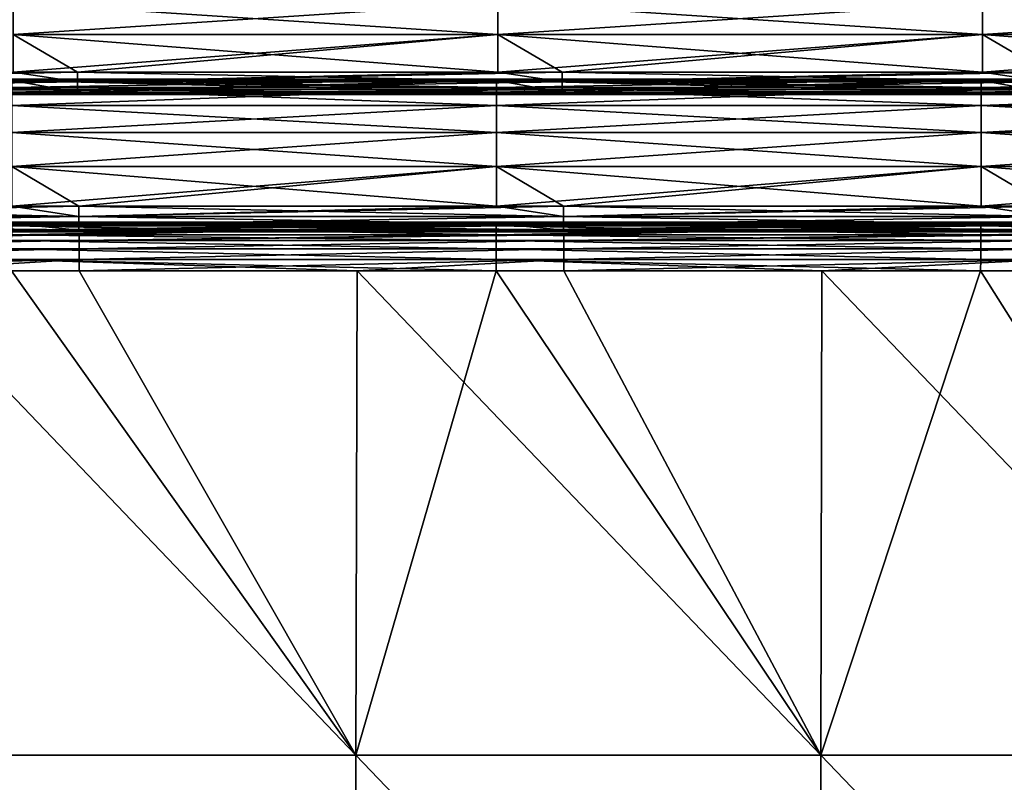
# Model space of a CAD drawing. Header units: millimetres. Extents: x -168 to 168, y -6 to 84.
# Tile 130 of 256: x -50 to -25, y 27 to 46. Entities that reach past the tile are written whole.
import ezdxf

# ---------------------------------------------------------------- set-up
doc = ezdxf.new("R2010")
doc.units = ezdxf.units.MM
doc.header["$LTSCALE"] = 65.185185
for name, color, linetype in [('107', 7, 'CONTINUOUS'), ('109', 7, 'CONTINUOUS'), ('110', 7, 'CONTINUOUS'), ('111', 7, 'CONTINUOUS'), ('112', 7, 'CONTINUOUS'), ('113', 7, 'CONTINUOUS'), ('114', 7, 'CONTINUOUS'), ('115', 7, 'CONTINUOUS'), ('116', 7, 'CONTINUOUS'), ('132', 7, 'CONTINUOUS'), ('133', 7, 'CONTINUOUS'), ('134', 7, 'CONTINUOUS'), ('135', 7, 'CONTINUOUS'), ('136', 7, 'CONTINUOUS')]:
    doc.layers.add(name, color=color, linetype=linetype)

msp = doc.modelspace()

# ---------------------------------------------------------------- linework, layer by layer
at = {"layer": '107', "linetype": 'CONTINUOUS'}
for points in [[(-50.382, 40.128, -49.476), (-50.38, 40.344, -49.271), (-38.002, 40.128, -49.476), (-50.382, 40.128, -49.476)], [(-50.38, 40.344, -49.271), (-50.378, 40.491, -49.011), (-38, 40.344, -49.271), (-50.38, 40.344, -49.271)], [(-38.002, 40.128, -49.476), (-50.38, 40.344, -49.271), (-38, 40.344, -49.271), (-38.002, 40.128, -49.476)], [(-50.378, 40.491, -49.011), (-37.998, 40.491, -49.011), (-38, 40.344, -49.271), (-50.378, 40.491, -49.011)], [(-38.002, 40.128, -49.476), (-38, 40.344, -49.271), (-25.622, 40.128, -49.476), (-38.002, 40.128, -49.476)], [(-38, 40.344, -49.271), (-37.998, 40.491, -49.011), (-25.62, 40.344, -49.271), (-38, 40.344, -49.271)], [(-25.622, 40.128, -49.476), (-38, 40.344, -49.271), (-25.62, 40.344, -49.271), (-25.622, 40.128, -49.476)], [(-37.998, 40.491, -49.011), (-25.618, 40.491, -49.011), (-25.62, 40.344, -49.271), (-37.998, 40.491, -49.011)], [(-25.622, 40.128, -49.476), (-25.62, 40.344, -49.271), (-13.242, 40.128, -49.476), (-25.622, 40.128, -49.476)], [(-25.62, 40.344, -49.271), (-25.618, 40.491, -49.011), (-13.24, 40.344, -49.271), (-25.62, 40.344, -49.271)], [(-13.242, 40.128, -49.476), (-25.62, 40.344, -49.271), (-13.24, 40.344, -49.271), (-13.242, 40.128, -49.476)], [(-25.618, 40.491, -49.011), (-13.238, 40.491, -49.011), (-13.24, 40.344, -49.271), (-25.618, 40.491, -49.011)], [(-50.384, 39.86, -49.608), (-50.382, 40.128, -49.476), (-38.004, 39.86, -49.608), (-50.384, 39.86, -49.608)], [(-38.004, 39.86, -49.608), (-50.382, 40.128, -49.476), (-38.002, 40.128, -49.476), (-38.004, 39.86, -49.608)], [(-38.004, 39.86, -49.608), (-38.002, 40.128, -49.476), (-25.624, 39.86, -49.608), (-38.004, 39.86, -49.608)], [(-25.624, 39.86, -49.608), (-38.002, 40.128, -49.476), (-25.622, 40.128, -49.476), (-25.624, 39.86, -49.608)], [(-25.624, 39.86, -49.608), (-25.622, 40.128, -49.476), (-13.244, 39.86, -49.608), (-25.624, 39.86, -49.608)], [(-13.244, 39.86, -49.608), (-25.622, 40.128, -49.476), (-13.242, 40.128, -49.476), (-13.244, 39.86, -49.608)], [(-50.386, 39.565, -49.655), (-50.384, 39.86, -49.608), (-41.552, 39.565, -49.655), (-50.386, 39.565, -49.655)], [(-38.006, 39.565, -49.655), (-50.384, 39.86, -49.608), (-38.004, 39.86, -49.608), (-38.006, 39.565, -49.655)], [(-41.552, 39.565, -49.655), (-50.384, 39.86, -49.608), (-38.006, 39.565, -49.655), (-41.552, 39.565, -49.655)], [(-38.006, 39.565, -49.655), (-38.004, 39.86, -49.608), (-29.68, 39.565, -49.655), (-38.006, 39.565, -49.655)], [(-29.68, 39.565, -49.655), (-38.004, 39.86, -49.608), (-25.626, 39.565, -49.655), (-29.68, 39.565, -49.655)], [(-25.626, 39.565, -49.655), (-38.004, 39.86, -49.608), (-25.624, 39.86, -49.608), (-25.626, 39.565, -49.655)], [(-25.626, 39.565, -49.655), (-25.624, 39.86, -49.608), (-17.808, 39.565, -49.655), (-25.626, 39.565, -49.655)], [(-17.808, 39.565, -49.655), (-25.624, 39.86, -49.608), (-13.246, 39.565, -49.655), (-17.808, 39.565, -49.655)], [(-13.246, 39.565, -49.655), (-25.624, 39.86, -49.608), (-13.244, 39.86, -49.608), (-13.246, 39.565, -49.655)]]:
    msp.add_3dface(points, dxfattribs=at)
at = {"layer": '109', "linetype": 'CONTINUOUS'}
for points in [[(-53.47, 27.198, -49.763), (-50.386, 39.565, -49.655), (-41.588, 27.198, -49.763), (-53.47, 27.198, -49.763)], [(-50.386, 39.565, -49.655), (-41.552, 39.565, -49.655), (-41.588, 27.198, -49.763), (-50.386, 39.565, -49.655)], [(-41.588, 27.198, -49.763), (-38.006, 39.565, -49.655), (-29.705, 27.198, -49.763), (-41.588, 27.198, -49.763)], [(-41.552, 39.565, -49.655), (-38.006, 39.565, -49.655), (-41.588, 27.198, -49.763), (-41.552, 39.565, -49.655)], [(-38.006, 39.565, -49.655), (-29.68, 39.565, -49.655), (-29.705, 27.198, -49.763), (-38.006, 39.565, -49.655)], [(-29.705, 27.198, -49.763), (-25.626, 39.565, -49.655), (-17.823, 27.198, -49.763), (-29.705, 27.198, -49.763)], [(-29.68, 39.565, -49.655), (-25.626, 39.565, -49.655), (-29.705, 27.198, -49.763), (-29.68, 39.565, -49.655)], [(-25.626, 39.565, -49.655), (-17.808, 39.565, -49.655), (-17.823, 27.198, -49.763), (-25.626, 39.565, -49.655)], [(-53.47, 27.198, -49.763), (-41.624, 14.818, -49.871), (-53.516, 14.818, -49.871), (-53.47, 27.198, -49.763)], [(-53.47, 27.198, -49.763), (-41.588, 27.198, -49.763), (-41.624, 14.818, -49.871), (-53.47, 27.198, -49.763)], [(-41.588, 27.198, -49.763), (-29.731, 14.818, -49.871), (-41.624, 14.818, -49.871), (-41.588, 27.198, -49.763)], [(-41.588, 27.198, -49.763), (-29.705, 27.198, -49.763), (-29.731, 14.818, -49.871), (-41.588, 27.198, -49.763)], [(-29.705, 27.198, -49.763), (-17.839, 14.818, -49.871), (-29.731, 14.818, -49.871), (-29.705, 27.198, -49.763)], [(-29.705, 27.198, -49.763), (-17.823, 27.198, -49.763), (-17.839, 14.818, -49.871), (-29.705, 27.198, -49.763)]]:
    msp.add_3dface(points, dxfattribs=at)
at = {"layer": '110', "linetype": 'CONTINUOUS'}
for points in [[(-53.47, 27.198, 49.763), (-41.588, 27.198, 49.763), (-53.423, 39.565, 49.655), (-53.47, 27.198, 49.763)], [(-53.423, 39.565, 49.655), (-41.588, 27.198, 49.763), (-48.655, 39.565, 49.655), (-53.423, 39.565, 49.655)], [(-48.655, 39.565, 49.655), (-41.588, 27.198, 49.763), (-41.552, 39.565, 49.655), (-48.655, 39.565, 49.655)], [(-41.588, 27.198, 49.763), (-29.705, 27.198, 49.763), (-41.552, 39.565, 49.655), (-41.588, 27.198, 49.763)], [(-41.552, 39.565, 49.655), (-29.705, 27.198, 49.763), (-36.275, 39.565, 49.655), (-41.552, 39.565, 49.655)], [(-36.275, 39.565, 49.655), (-29.705, 27.198, 49.763), (-29.68, 39.565, 49.655), (-36.275, 39.565, 49.655)], [(-29.705, 27.198, 49.763), (-17.823, 27.198, 49.763), (-29.68, 39.565, 49.655), (-29.705, 27.198, 49.763)], [(-29.68, 39.565, 49.655), (-17.823, 27.198, 49.763), (-23.894, 39.565, 49.655), (-29.68, 39.565, 49.655)], [(-53.47, 27.198, 49.763), (-53.516, 14.818, 49.871), (-41.624, 14.818, 49.871), (-53.47, 27.198, 49.763)], [(-41.588, 27.198, 49.763), (-53.47, 27.198, 49.763), (-41.624, 14.818, 49.871), (-41.588, 27.198, 49.763)], [(-41.588, 27.198, 49.763), (-41.624, 14.818, 49.871), (-29.731, 14.818, 49.871), (-41.588, 27.198, 49.763)], [(-29.705, 27.198, 49.763), (-41.588, 27.198, 49.763), (-29.731, 14.818, 49.871), (-29.705, 27.198, 49.763)], [(-29.705, 27.198, 49.763), (-29.731, 14.818, 49.871), (-17.839, 14.818, 49.871), (-29.705, 27.198, 49.763)], [(-17.823, 27.198, 49.763), (-29.705, 27.198, 49.763), (-17.839, 14.818, 49.871), (-17.823, 27.198, 49.763)]]:
    msp.add_3dface(points, dxfattribs=at)
at = {"layer": '111', "linetype": 'CONTINUOUS'}
for points in [[(-48.655, 40.491, 49.011), (-50.378, 40.491, 49.011), (-61.035, 40.344, 49.271), (-48.655, 40.491, 49.011)], [(-48.655, 40.344, 49.271), (-48.655, 40.491, 49.011), (-61.035, 40.344, 49.271), (-48.655, 40.344, 49.271)], [(-61.035, 40.128, 49.476), (-48.655, 40.344, 49.271), (-61.035, 40.344, 49.271), (-61.035, 40.128, 49.476)], [(-48.655, 40.128, 49.476), (-48.655, 40.344, 49.271), (-61.035, 40.128, 49.476), (-48.655, 40.128, 49.476)], [(-36.275, 40.491, 49.011), (-37.998, 40.491, 49.011), (-48.655, 40.344, 49.271), (-36.275, 40.491, 49.011)], [(-48.655, 40.344, 49.271), (-37.998, 40.491, 49.011), (-48.655, 40.491, 49.011), (-48.655, 40.344, 49.271)], [(-36.275, 40.344, 49.271), (-36.275, 40.491, 49.011), (-48.655, 40.344, 49.271), (-36.275, 40.344, 49.271)], [(-36.275, 40.128, 49.476), (-36.275, 40.344, 49.271), (-48.655, 40.128, 49.476), (-36.275, 40.128, 49.476)], [(-48.655, 40.128, 49.476), (-36.275, 40.344, 49.271), (-48.655, 40.344, 49.271), (-48.655, 40.128, 49.476)], [(-36.275, 40.344, 49.271), (-25.618, 40.491, 49.011), (-36.275, 40.491, 49.011), (-36.275, 40.344, 49.271)], [(-23.894, 40.491, 49.011), (-25.618, 40.491, 49.011), (-36.275, 40.344, 49.271), (-23.894, 40.491, 49.011)], [(-23.894, 40.344, 49.271), (-23.894, 40.491, 49.011), (-36.275, 40.344, 49.271), (-23.894, 40.344, 49.271)], [(-36.275, 40.128, 49.476), (-23.894, 40.344, 49.271), (-36.275, 40.344, 49.271), (-36.275, 40.128, 49.476)], [(-23.894, 40.128, 49.476), (-23.894, 40.344, 49.271), (-36.275, 40.128, 49.476), (-23.894, 40.128, 49.476)], [(-61.035, 39.86, 49.608), (-48.655, 40.128, 49.476), (-61.035, 40.128, 49.476), (-61.035, 39.86, 49.608)], [(-48.655, 39.86, 49.608), (-48.655, 40.128, 49.476), (-61.035, 39.86, 49.608), (-48.655, 39.86, 49.608)], [(-36.275, 39.86, 49.608), (-36.275, 40.128, 49.476), (-48.655, 39.86, 49.608), (-36.275, 39.86, 49.608)], [(-48.655, 39.86, 49.608), (-36.275, 40.128, 49.476), (-48.655, 40.128, 49.476), (-48.655, 39.86, 49.608)], [(-36.275, 39.86, 49.608), (-23.894, 40.128, 49.476), (-36.275, 40.128, 49.476), (-36.275, 39.86, 49.608)], [(-23.894, 39.86, 49.608), (-23.894, 40.128, 49.476), (-36.275, 39.86, 49.608), (-23.894, 39.86, 49.608)], [(-61.035, 39.565, 49.655), (-48.655, 39.86, 49.608), (-61.035, 39.86, 49.608), (-61.035, 39.565, 49.655)], [(-61.035, 39.565, 49.655), (-53.423, 39.565, 49.655), (-48.655, 39.86, 49.608), (-61.035, 39.565, 49.655)], [(-53.423, 39.565, 49.655), (-48.655, 39.565, 49.655), (-48.655, 39.86, 49.608), (-53.423, 39.565, 49.655)], [(-48.655, 39.565, 49.655), (-41.552, 39.565, 49.655), (-36.275, 39.86, 49.608), (-48.655, 39.565, 49.655)], [(-48.655, 39.565, 49.655), (-36.275, 39.86, 49.608), (-48.655, 39.86, 49.608), (-48.655, 39.565, 49.655)], [(-41.552, 39.565, 49.655), (-36.275, 39.565, 49.655), (-36.275, 39.86, 49.608), (-41.552, 39.565, 49.655)], [(-36.275, 39.565, 49.655), (-29.68, 39.565, 49.655), (-23.894, 39.86, 49.608), (-36.275, 39.565, 49.655)], [(-36.275, 39.565, 49.655), (-23.894, 39.86, 49.608), (-36.275, 39.86, 49.608), (-36.275, 39.565, 49.655)], [(-29.68, 39.565, 49.655), (-23.894, 39.565, 49.655), (-23.894, 39.86, 49.608), (-29.68, 39.565, 49.655)]]:
    msp.add_3dface(points, dxfattribs=at)
at = {"layer": '112', "linetype": 'CONTINUOUS'}
for points in [[(-50.378, 40.815, 47.413), (-37.998, 40.778, 46.596), (-50.378, 40.778, 46.596), (-50.378, 40.815, 47.413)], [(-50.378, 40.719, 48.225), (-37.998, 40.815, 47.413), (-50.378, 40.815, 47.413), (-50.378, 40.719, 48.225)], [(-37.998, 40.815, 47.413), (-37.998, 40.778, 46.596), (-50.378, 40.815, 47.413), (-37.998, 40.815, 47.413)], [(-37.998, 40.719, 48.225), (-37.998, 40.815, 47.413), (-50.378, 40.719, 48.225), (-37.998, 40.719, 48.225)], [(-50.378, 40.608, 45.796), (-50.378, 40.778, 46.596), (-48.663, 40.608, 45.796), (-50.378, 40.608, 45.796)], [(-50.378, 40.778, 46.596), (-37.998, 40.608, 45.796), (-48.663, 40.608, 45.796), (-50.378, 40.778, 46.596)], [(-37.998, 40.778, 46.596), (-37.998, 40.608, 45.796), (-50.378, 40.778, 46.596), (-37.998, 40.778, 46.596)], [(-37.998, 40.815, 47.413), (-25.618, 40.778, 46.596), (-37.998, 40.778, 46.596), (-37.998, 40.815, 47.413)], [(-37.998, 40.719, 48.225), (-25.618, 40.815, 47.413), (-37.998, 40.815, 47.413), (-37.998, 40.719, 48.225)], [(-25.618, 40.815, 47.413), (-25.618, 40.778, 46.596), (-37.998, 40.815, 47.413), (-25.618, 40.815, 47.413)], [(-25.618, 40.719, 48.225), (-25.618, 40.815, 47.413), (-37.998, 40.719, 48.225), (-25.618, 40.719, 48.225)], [(-25.618, 40.778, 46.596), (-25.618, 40.608, 45.796), (-37.998, 40.778, 46.596), (-25.618, 40.778, 46.596)], [(-37.998, 40.608, 45.796), (-37.998, 40.778, 46.596), (-36.283, 40.608, 45.796), (-37.998, 40.608, 45.796)], [(-37.998, 40.778, 46.596), (-25.618, 40.608, 45.796), (-36.283, 40.608, 45.796), (-37.998, 40.778, 46.596)], [(-13.238, 40.719, 48.225), (-13.238, 40.815, 47.413), (-25.618, 40.719, 48.225), (-13.238, 40.719, 48.225)], [(-25.618, 40.815, 47.413), (-13.238, 40.778, 46.596), (-25.618, 40.778, 46.596), (-25.618, 40.815, 47.413)], [(-25.618, 40.719, 48.225), (-13.238, 40.815, 47.413), (-25.618, 40.815, 47.413), (-25.618, 40.719, 48.225)], [(-13.238, 40.815, 47.413), (-13.238, 40.778, 46.596), (-25.618, 40.815, 47.413), (-13.238, 40.815, 47.413)], [(-25.618, 40.608, 45.796), (-25.618, 40.778, 46.596), (-23.903, 40.608, 45.796), (-25.618, 40.608, 45.796)], [(-25.618, 40.778, 46.596), (-13.238, 40.608, 45.796), (-23.903, 40.608, 45.796), (-25.618, 40.778, 46.596)], [(-13.238, 40.778, 46.596), (-13.238, 40.608, 45.796), (-25.618, 40.778, 46.596), (-13.238, 40.778, 46.596)], [(-50.378, 40.491, 49.011), (-37.998, 40.719, 48.225), (-50.378, 40.719, 48.225), (-50.378, 40.491, 49.011)], [(-50.378, 40.491, 49.011), (-48.655, 40.491, 49.011), (-37.998, 40.719, 48.225), (-50.378, 40.491, 49.011)], [(-48.655, 40.491, 49.011), (-37.998, 40.491, 49.011), (-37.998, 40.719, 48.225), (-48.655, 40.491, 49.011)], [(-37.998, 40.491, 49.011), (-25.618, 40.719, 48.225), (-37.998, 40.719, 48.225), (-37.998, 40.491, 49.011)], [(-37.998, 40.491, 49.011), (-36.275, 40.491, 49.011), (-25.618, 40.719, 48.225), (-37.998, 40.491, 49.011)], [(-36.275, 40.491, 49.011), (-25.618, 40.491, 49.011), (-25.618, 40.719, 48.225), (-36.275, 40.491, 49.011)], [(-25.618, 40.491, 49.011), (-13.238, 40.719, 48.225), (-25.618, 40.719, 48.225), (-25.618, 40.491, 49.011)], [(-25.618, 40.491, 49.011), (-23.894, 40.491, 49.011), (-13.238, 40.719, 48.225), (-25.618, 40.491, 49.011)]]:
    msp.add_3dface(points, dxfattribs=at)
at = {"layer": '113', "linetype": 'CONTINUOUS'}
for points in [[(-48.663, 41.219, 44.571), (-50.372, 41.219, 44.571), (-61.044, 40.956, 44.716), (-48.663, 41.219, 44.571)], [(-48.663, 40.956, 44.716), (-48.663, 41.219, 44.571), (-61.044, 40.956, 44.716), (-48.663, 40.956, 44.716)], [(-36.283, 40.956, 44.716), (-36.283, 41.219, 44.571), (-48.663, 40.956, 44.716), (-36.283, 40.956, 44.716)], [(-36.283, 41.219, 44.571), (-37.992, 41.219, 44.571), (-48.663, 40.956, 44.716), (-36.283, 41.219, 44.571)], [(-48.663, 40.956, 44.716), (-37.992, 41.219, 44.571), (-48.663, 41.219, 44.571), (-48.663, 40.956, 44.716)], [(-23.903, 40.956, 44.716), (-23.903, 41.219, 44.571), (-36.283, 40.956, 44.716), (-23.903, 40.956, 44.716)], [(-23.903, 41.219, 44.571), (-25.612, 41.219, 44.571), (-36.283, 40.956, 44.716), (-23.903, 41.219, 44.571)], [(-36.283, 40.956, 44.716), (-25.612, 41.219, 44.571), (-36.283, 41.219, 44.571), (-36.283, 40.956, 44.716)], [(-61.044, 40.748, 44.933), (-48.663, 40.956, 44.716), (-61.044, 40.956, 44.716), (-61.044, 40.748, 44.933)], [(-48.663, 40.748, 44.933), (-48.663, 40.956, 44.716), (-61.044, 40.748, 44.933), (-48.663, 40.748, 44.933)], [(-61.044, 40.614, 45.202), (-48.663, 40.748, 44.933), (-61.044, 40.748, 44.933), (-61.044, 40.614, 45.202)], [(-48.663, 40.614, 45.202), (-48.663, 40.748, 44.933), (-61.044, 40.614, 45.202), (-48.663, 40.614, 45.202)], [(-36.283, 40.748, 44.933), (-36.283, 40.956, 44.716), (-48.663, 40.748, 44.933), (-36.283, 40.748, 44.933)], [(-48.663, 40.748, 44.933), (-36.283, 40.956, 44.716), (-48.663, 40.956, 44.716), (-48.663, 40.748, 44.933)], [(-36.283, 40.614, 45.202), (-36.283, 40.748, 44.933), (-48.663, 40.614, 45.202), (-36.283, 40.614, 45.202)], [(-48.663, 40.614, 45.202), (-36.283, 40.748, 44.933), (-48.663, 40.748, 44.933), (-48.663, 40.614, 45.202)], [(-36.283, 40.748, 44.933), (-23.903, 40.956, 44.716), (-36.283, 40.956, 44.716), (-36.283, 40.748, 44.933)], [(-23.903, 40.748, 44.933), (-23.903, 40.956, 44.716), (-36.283, 40.748, 44.933), (-23.903, 40.748, 44.933)], [(-36.283, 40.614, 45.202), (-23.903, 40.748, 44.933), (-36.283, 40.748, 44.933), (-36.283, 40.614, 45.202)], [(-23.903, 40.614, 45.202), (-23.903, 40.748, 44.933), (-36.283, 40.614, 45.202), (-23.903, 40.614, 45.202)], [(-61.044, 40.566, 45.498), (-48.663, 40.614, 45.202), (-61.044, 40.614, 45.202), (-61.044, 40.566, 45.498)], [(-48.663, 40.566, 45.498), (-48.663, 40.614, 45.202), (-61.044, 40.566, 45.498), (-48.663, 40.566, 45.498)], [(-61.044, 40.608, 45.796), (-48.663, 40.566, 45.498), (-61.044, 40.566, 45.498), (-61.044, 40.608, 45.796)], [(-61.044, 40.608, 45.796), (-50.378, 40.608, 45.796), (-48.663, 40.566, 45.498), (-61.044, 40.608, 45.796)], [(-50.378, 40.608, 45.796), (-48.663, 40.608, 45.796), (-48.663, 40.566, 45.498), (-50.378, 40.608, 45.796)], [(-48.663, 40.566, 45.498), (-36.283, 40.614, 45.202), (-48.663, 40.614, 45.202), (-48.663, 40.566, 45.498)], [(-36.283, 40.566, 45.498), (-36.283, 40.614, 45.202), (-48.663, 40.566, 45.498), (-36.283, 40.566, 45.498)], [(-48.663, 40.608, 45.796), (-36.283, 40.566, 45.498), (-48.663, 40.566, 45.498), (-48.663, 40.608, 45.796)], [(-48.663, 40.608, 45.796), (-37.998, 40.608, 45.796), (-36.283, 40.566, 45.498), (-48.663, 40.608, 45.796)], [(-37.998, 40.608, 45.796), (-36.283, 40.608, 45.796), (-36.283, 40.566, 45.498), (-37.998, 40.608, 45.796)], [(-36.283, 40.566, 45.498), (-23.903, 40.614, 45.202), (-36.283, 40.614, 45.202), (-36.283, 40.566, 45.498)], [(-23.903, 40.566, 45.498), (-23.903, 40.614, 45.202), (-36.283, 40.566, 45.498), (-23.903, 40.566, 45.498)], [(-36.283, 40.608, 45.796), (-23.903, 40.566, 45.498), (-36.283, 40.566, 45.498), (-36.283, 40.608, 45.796)], [(-36.283, 40.608, 45.796), (-25.618, 40.608, 45.796), (-23.903, 40.566, 45.498), (-36.283, 40.608, 45.796)], [(-25.618, 40.608, 45.796), (-23.903, 40.608, 45.796), (-23.903, 40.566, 45.498), (-25.618, 40.608, 45.796)]]:
    msp.add_3dface(points, dxfattribs=at)
at = {"layer": '114', "linetype": 'CONTINUOUS'}
for points in [[(-50.372, 44.469, 40.278), (-37.992, 44.431, 39.144), (-50.372, 44.431, 39.144), (-50.372, 44.469, 40.278)], [(-50.372, 44.252, 41.392), (-37.992, 44.469, 40.278), (-50.372, 44.469, 40.278), (-50.372, 44.252, 41.392)], [(-37.992, 44.469, 40.278), (-37.992, 44.431, 39.144), (-50.372, 44.469, 40.278), (-37.992, 44.469, 40.278)], [(-37.992, 44.252, 41.392), (-37.992, 44.469, 40.278), (-50.372, 44.252, 41.392), (-37.992, 44.252, 41.392)], [(-50.372, 44.431, 39.144), (-48.694, 44.137, 38.048), (-50.372, 44.137, 38.048), (-50.372, 44.431, 39.144)], [(-37.992, 44.137, 38.048), (-48.694, 44.137, 38.048), (-50.372, 44.431, 39.144), (-37.992, 44.137, 38.048)], [(-37.992, 44.431, 39.144), (-37.992, 44.137, 38.048), (-50.372, 44.431, 39.144), (-37.992, 44.431, 39.144)], [(-25.612, 44.252, 41.392), (-25.612, 44.469, 40.278), (-37.992, 44.252, 41.392), (-25.612, 44.252, 41.392)], [(-37.992, 44.469, 40.278), (-25.612, 44.431, 39.144), (-37.992, 44.431, 39.144), (-37.992, 44.469, 40.278)], [(-37.992, 44.252, 41.392), (-25.612, 44.469, 40.278), (-37.992, 44.469, 40.278), (-37.992, 44.252, 41.392)], [(-25.612, 44.469, 40.278), (-25.612, 44.431, 39.144), (-37.992, 44.469, 40.278), (-25.612, 44.469, 40.278)], [(-37.992, 44.431, 39.144), (-36.314, 44.137, 38.048), (-37.992, 44.137, 38.048), (-37.992, 44.431, 39.144)], [(-25.612, 44.137, 38.048), (-36.314, 44.137, 38.048), (-37.992, 44.431, 39.144), (-25.612, 44.137, 38.048)], [(-25.612, 44.431, 39.144), (-25.612, 44.137, 38.048), (-37.992, 44.431, 39.144), (-25.612, 44.431, 39.144)], [(-25.612, 44.469, 40.278), (-13.231, 44.431, 39.144), (-25.612, 44.431, 39.144), (-25.612, 44.469, 40.278)], [(-25.612, 44.252, 41.392), (-13.231, 44.469, 40.278), (-25.612, 44.469, 40.278), (-25.612, 44.252, 41.392)], [(-13.231, 44.469, 40.278), (-13.231, 44.431, 39.144), (-25.612, 44.469, 40.278), (-13.231, 44.469, 40.278)], [(-13.231, 44.252, 41.392), (-13.231, 44.469, 40.278), (-25.612, 44.252, 41.392), (-13.231, 44.252, 41.392)], [(-25.612, 44.431, 39.144), (-23.934, 44.137, 38.048), (-25.612, 44.137, 38.048), (-25.612, 44.431, 39.144)], [(-13.231, 44.137, 38.048), (-23.934, 44.137, 38.048), (-25.612, 44.431, 39.144), (-13.231, 44.137, 38.048)], [(-13.231, 44.431, 39.144), (-13.231, 44.137, 38.048), (-25.612, 44.431, 39.144), (-13.231, 44.431, 39.144)], [(-37.992, 43.788, 42.428), (-37.992, 44.252, 41.392), (-50.372, 43.788, 42.428), (-37.992, 43.788, 42.428)], [(-50.372, 43.788, 42.428), (-37.992, 44.252, 41.392), (-50.372, 44.252, 41.392), (-50.372, 43.788, 42.428)], [(-37.992, 43.788, 42.428), (-25.612, 44.252, 41.392), (-37.992, 44.252, 41.392), (-37.992, 43.788, 42.428)], [(-25.612, 43.788, 42.428), (-25.612, 44.252, 41.392), (-37.992, 43.788, 42.428), (-25.612, 43.788, 42.428)], [(-25.612, 43.788, 42.428), (-13.231, 44.252, 41.392), (-25.612, 44.252, 41.392), (-25.612, 43.788, 42.428)], [(-13.231, 43.788, 42.428), (-13.231, 44.252, 41.392), (-25.612, 43.788, 42.428), (-13.231, 43.788, 42.428)], [(-37.992, 43.103, 43.332), (-37.992, 43.788, 42.428), (-50.372, 43.103, 43.332), (-37.992, 43.103, 43.332)], [(-50.372, 43.103, 43.332), (-37.992, 43.788, 42.428), (-50.372, 43.788, 42.428), (-50.372, 43.103, 43.332)], [(-37.992, 43.103, 43.332), (-25.612, 43.788, 42.428), (-37.992, 43.788, 42.428), (-37.992, 43.103, 43.332)], [(-25.612, 43.103, 43.332), (-25.612, 43.788, 42.428), (-37.992, 43.103, 43.332), (-25.612, 43.103, 43.332)], [(-25.612, 43.103, 43.332), (-13.231, 43.788, 42.428), (-25.612, 43.788, 42.428), (-25.612, 43.103, 43.332)], [(-13.231, 43.103, 43.332), (-13.231, 43.788, 42.428), (-25.612, 43.103, 43.332), (-13.231, 43.103, 43.332)], [(-50.372, 42.232, 44.059), (-37.992, 43.103, 43.332), (-50.372, 43.103, 43.332), (-50.372, 42.232, 44.059)], [(-37.992, 42.232, 44.059), (-37.992, 43.103, 43.332), (-50.372, 42.232, 44.059), (-37.992, 42.232, 44.059)], [(-37.992, 42.232, 44.059), (-25.612, 43.103, 43.332), (-37.992, 43.103, 43.332), (-37.992, 42.232, 44.059)], [(-25.612, 42.232, 44.059), (-25.612, 43.103, 43.332), (-37.992, 42.232, 44.059), (-25.612, 42.232, 44.059)], [(-25.612, 42.232, 44.059), (-13.231, 43.103, 43.332), (-25.612, 43.103, 43.332), (-25.612, 42.232, 44.059)], [(-13.231, 42.232, 44.059), (-13.231, 43.103, 43.332), (-25.612, 42.232, 44.059), (-13.231, 42.232, 44.059)], [(-50.372, 41.219, 44.571), (-48.663, 41.219, 44.571), (-37.992, 42.232, 44.059), (-50.372, 41.219, 44.571)], [(-50.372, 41.219, 44.571), (-37.992, 42.232, 44.059), (-50.372, 42.232, 44.059), (-50.372, 41.219, 44.571)], [(-48.663, 41.219, 44.571), (-37.992, 41.219, 44.571), (-37.992, 42.232, 44.059), (-48.663, 41.219, 44.571)], [(-37.992, 41.219, 44.571), (-36.283, 41.219, 44.571), (-25.612, 42.232, 44.059), (-37.992, 41.219, 44.571)], [(-37.992, 41.219, 44.571), (-25.612, 42.232, 44.059), (-37.992, 42.232, 44.059), (-37.992, 41.219, 44.571)], [(-36.283, 41.219, 44.571), (-25.612, 41.219, 44.571), (-25.612, 42.232, 44.059), (-36.283, 41.219, 44.571)], [(-25.612, 41.219, 44.571), (-23.903, 41.219, 44.571), (-13.231, 42.232, 44.059), (-25.612, 41.219, 44.571)], [(-25.612, 41.219, 44.571), (-13.231, 42.232, 44.059), (-25.612, 42.232, 44.059), (-25.612, 41.219, 44.571)]]:
    msp.add_3dface(points, dxfattribs=at)
at = {"layer": '115', "linetype": 'CONTINUOUS'}
for points in [[(-48.694, 44.394, 36.943), (-48.694, 44.643, 36.776), (-61.074, 44.394, 36.943), (-48.694, 44.394, 36.943)], [(-48.694, 44.643, 36.776), (-50.342, 44.643, 36.776), (-61.074, 44.394, 36.943), (-48.694, 44.643, 36.776)], [(-48.694, 44.394, 36.943), (-37.962, 44.643, 36.776), (-48.694, 44.643, 36.776), (-48.694, 44.394, 36.943)], [(-36.314, 44.394, 36.943), (-36.314, 44.643, 36.776), (-48.694, 44.394, 36.943), (-36.314, 44.394, 36.943)], [(-36.314, 44.643, 36.776), (-37.962, 44.643, 36.776), (-48.694, 44.394, 36.943), (-36.314, 44.643, 36.776)], [(-23.934, 44.394, 36.943), (-23.934, 44.643, 36.776), (-36.314, 44.394, 36.943), (-23.934, 44.394, 36.943)], [(-23.934, 44.643, 36.776), (-25.582, 44.643, 36.776), (-36.314, 44.394, 36.943), (-23.934, 44.643, 36.776)], [(-36.314, 44.394, 36.943), (-25.582, 44.643, 36.776), (-36.314, 44.643, 36.776), (-36.314, 44.394, 36.943)], [(-48.694, 44.205, 37.177), (-48.694, 44.394, 36.943), (-61.074, 44.205, 37.177), (-48.694, 44.205, 37.177)], [(-61.074, 44.205, 37.177), (-48.694, 44.394, 36.943), (-61.074, 44.394, 36.943), (-61.074, 44.205, 37.177)], [(-36.314, 44.205, 37.177), (-36.314, 44.394, 36.943), (-48.694, 44.205, 37.177), (-36.314, 44.205, 37.177)], [(-48.694, 44.205, 37.177), (-36.314, 44.394, 36.943), (-48.694, 44.394, 36.943), (-48.694, 44.205, 37.177)], [(-23.934, 44.205, 37.177), (-23.934, 44.394, 36.943), (-36.314, 44.205, 37.177), (-23.934, 44.205, 37.177)], [(-36.314, 44.205, 37.177), (-23.934, 44.394, 36.943), (-36.314, 44.394, 36.943), (-36.314, 44.205, 37.177)], [(-48.694, 44.094, 37.456), (-48.694, 44.205, 37.177), (-61.074, 44.094, 37.456), (-48.694, 44.094, 37.456)], [(-61.074, 44.094, 37.456), (-48.694, 44.205, 37.177), (-61.074, 44.205, 37.177), (-61.074, 44.094, 37.456)], [(-61.074, 44.137, 38.048), (-48.694, 44.07, 37.755), (-61.074, 44.07, 37.755), (-61.074, 44.137, 38.048)], [(-61.074, 44.137, 38.048), (-50.372, 44.137, 38.048), (-48.694, 44.07, 37.755), (-61.074, 44.137, 38.048)], [(-48.694, 44.07, 37.755), (-48.694, 44.094, 37.456), (-61.074, 44.07, 37.755), (-48.694, 44.07, 37.755)], [(-61.074, 44.07, 37.755), (-48.694, 44.094, 37.456), (-61.074, 44.094, 37.456), (-61.074, 44.07, 37.755)], [(-50.372, 44.137, 38.048), (-48.694, 44.137, 38.048), (-48.694, 44.07, 37.755), (-50.372, 44.137, 38.048)], [(-36.314, 44.094, 37.456), (-36.314, 44.205, 37.177), (-48.694, 44.094, 37.456), (-36.314, 44.094, 37.456)], [(-48.694, 44.094, 37.456), (-36.314, 44.205, 37.177), (-48.694, 44.205, 37.177), (-48.694, 44.094, 37.456)], [(-48.694, 44.137, 38.048), (-36.314, 44.07, 37.755), (-48.694, 44.07, 37.755), (-48.694, 44.137, 38.048)], [(-48.694, 44.137, 38.048), (-37.992, 44.137, 38.048), (-36.314, 44.07, 37.755), (-48.694, 44.137, 38.048)], [(-36.314, 44.07, 37.755), (-36.314, 44.094, 37.456), (-48.694, 44.07, 37.755), (-36.314, 44.07, 37.755)], [(-48.694, 44.07, 37.755), (-36.314, 44.094, 37.456), (-48.694, 44.094, 37.456), (-48.694, 44.07, 37.755)], [(-37.992, 44.137, 38.048), (-36.314, 44.137, 38.048), (-36.314, 44.07, 37.755), (-37.992, 44.137, 38.048)], [(-23.934, 44.094, 37.456), (-23.934, 44.205, 37.177), (-36.314, 44.094, 37.456), (-23.934, 44.094, 37.456)], [(-36.314, 44.094, 37.456), (-23.934, 44.205, 37.177), (-36.314, 44.205, 37.177), (-36.314, 44.094, 37.456)], [(-36.314, 44.137, 38.048), (-23.934, 44.07, 37.755), (-36.314, 44.07, 37.755), (-36.314, 44.137, 38.048)], [(-36.314, 44.137, 38.048), (-25.612, 44.137, 38.048), (-23.934, 44.07, 37.755), (-36.314, 44.137, 38.048)], [(-23.934, 44.07, 37.755), (-23.934, 44.094, 37.456), (-36.314, 44.07, 37.755), (-23.934, 44.07, 37.755)], [(-36.314, 44.07, 37.755), (-23.934, 44.094, 37.456), (-36.314, 44.094, 37.456), (-36.314, 44.07, 37.755)], [(-25.612, 44.137, 38.048), (-23.934, 44.137, 38.048), (-23.934, 44.07, 37.755), (-25.612, 44.137, 38.048)]]:
    msp.add_3dface(points, dxfattribs=at)
at = {"layer": '116', "linetype": 'CONTINUOUS'}
for points in [[(-50.342, 45.61, 36.181), (-37.962, 46.417, 35.384), (-50.342, 46.417, 35.384), (-50.342, 45.61, 36.181)], [(-37.962, 45.61, 36.181), (-37.962, 46.417, 35.384), (-50.342, 45.61, 36.181), (-37.962, 45.61, 36.181)], [(-37.962, 45.61, 36.181), (-25.582, 46.417, 35.384), (-37.962, 46.417, 35.384), (-37.962, 45.61, 36.181)], [(-25.582, 45.61, 36.181), (-25.582, 46.417, 35.384), (-37.962, 45.61, 36.181), (-25.582, 45.61, 36.181)], [(-25.582, 45.61, 36.181), (-13.202, 46.417, 35.384), (-25.582, 46.417, 35.384), (-25.582, 45.61, 36.181)], [(-13.202, 45.61, 36.181), (-13.202, 46.417, 35.384), (-25.582, 45.61, 36.181), (-13.202, 45.61, 36.181)], [(-50.342, 44.643, 36.776), (-37.962, 45.61, 36.181), (-50.342, 45.61, 36.181), (-50.342, 44.643, 36.776)], [(-50.342, 44.643, 36.776), (-48.694, 44.643, 36.776), (-37.962, 45.61, 36.181), (-50.342, 44.643, 36.776)], [(-48.694, 44.643, 36.776), (-37.962, 44.643, 36.776), (-37.962, 45.61, 36.181), (-48.694, 44.643, 36.776)], [(-37.962, 44.643, 36.776), (-25.582, 45.61, 36.181), (-37.962, 45.61, 36.181), (-37.962, 44.643, 36.776)], [(-37.962, 44.643, 36.776), (-36.314, 44.643, 36.776), (-25.582, 45.61, 36.181), (-37.962, 44.643, 36.776)], [(-36.314, 44.643, 36.776), (-25.582, 44.643, 36.776), (-25.582, 45.61, 36.181), (-36.314, 44.643, 36.776)], [(-25.582, 44.643, 36.776), (-23.934, 44.643, 36.776), (-13.202, 45.61, 36.181), (-25.582, 44.643, 36.776)], [(-25.582, 44.643, 36.776), (-13.202, 45.61, 36.181), (-25.582, 45.61, 36.181), (-25.582, 44.643, 36.776)]]:
    msp.add_3dface(points, dxfattribs=at)
at = {"layer": '132', "linetype": 'CONTINUOUS'}
for points in [[(-37.962, 46.417, -35.384), (-37.962, 45.61, -36.181), (-50.342, 46.417, -35.384), (-37.962, 46.417, -35.384)], [(-50.342, 46.417, -35.384), (-37.962, 45.61, -36.181), (-50.342, 45.61, -36.181), (-50.342, 46.417, -35.384)], [(-25.582, 46.417, -35.384), (-25.582, 45.61, -36.181), (-37.962, 46.417, -35.384), (-25.582, 46.417, -35.384)], [(-37.962, 46.417, -35.384), (-25.582, 45.61, -36.181), (-37.962, 45.61, -36.181), (-37.962, 46.417, -35.384)], [(-13.202, 46.417, -35.384), (-13.202, 45.61, -36.181), (-25.582, 46.417, -35.384), (-13.202, 46.417, -35.384)], [(-25.582, 46.417, -35.384), (-13.202, 45.61, -36.181), (-25.582, 45.61, -36.181), (-25.582, 46.417, -35.384)], [(-37.962, 45.61, -36.181), (-37.962, 44.643, -36.776), (-50.342, 45.61, -36.181), (-37.962, 45.61, -36.181)], [(-37.962, 44.643, -36.776), (-48.694, 44.643, -36.776), (-50.342, 45.61, -36.181), (-37.962, 44.643, -36.776)], [(-50.342, 45.61, -36.181), (-48.694, 44.643, -36.776), (-50.342, 44.643, -36.776), (-50.342, 45.61, -36.181)], [(-25.582, 45.61, -36.181), (-25.582, 44.643, -36.776), (-37.962, 45.61, -36.181), (-25.582, 45.61, -36.181)], [(-25.582, 44.643, -36.776), (-36.314, 44.643, -36.776), (-37.962, 45.61, -36.181), (-25.582, 44.643, -36.776)], [(-37.962, 45.61, -36.181), (-36.314, 44.643, -36.776), (-37.962, 44.643, -36.776), (-37.962, 45.61, -36.181)], [(-13.202, 45.61, -36.181), (-13.202, 44.643, -36.776), (-25.582, 45.61, -36.181), (-13.202, 45.61, -36.181)], [(-13.202, 44.643, -36.776), (-23.934, 44.643, -36.776), (-25.582, 45.61, -36.181), (-13.202, 44.643, -36.776)], [(-25.582, 45.61, -36.181), (-23.934, 44.643, -36.776), (-25.582, 44.643, -36.776), (-25.582, 45.61, -36.181)]]:
    msp.add_3dface(points, dxfattribs=at)
at = {"layer": '133', "linetype": 'CONTINUOUS'}
for points in [[(-61.074, 44.643, -36.776), (-48.694, 44.394, -36.943), (-61.074, 44.394, -36.943), (-61.074, 44.643, -36.776)], [(-61.074, 44.643, -36.776), (-50.342, 44.643, -36.776), (-48.694, 44.394, -36.943), (-61.074, 44.643, -36.776)], [(-50.342, 44.643, -36.776), (-48.694, 44.643, -36.776), (-48.694, 44.394, -36.943), (-50.342, 44.643, -36.776)], [(-48.694, 44.643, -36.776), (-37.962, 44.643, -36.776), (-36.314, 44.394, -36.943), (-48.694, 44.643, -36.776)], [(-48.694, 44.643, -36.776), (-36.314, 44.394, -36.943), (-48.694, 44.394, -36.943), (-48.694, 44.643, -36.776)], [(-37.962, 44.643, -36.776), (-36.314, 44.643, -36.776), (-36.314, 44.394, -36.943), (-37.962, 44.643, -36.776)], [(-36.314, 44.643, -36.776), (-23.934, 44.394, -36.943), (-36.314, 44.394, -36.943), (-36.314, 44.643, -36.776)], [(-36.314, 44.643, -36.776), (-25.582, 44.643, -36.776), (-23.934, 44.394, -36.943), (-36.314, 44.643, -36.776)], [(-25.582, 44.643, -36.776), (-23.934, 44.643, -36.776), (-23.934, 44.394, -36.943), (-25.582, 44.643, -36.776)], [(-61.074, 44.394, -36.943), (-48.694, 44.205, -37.177), (-61.074, 44.205, -37.177), (-61.074, 44.394, -36.943)], [(-48.694, 44.394, -36.943), (-48.694, 44.205, -37.177), (-61.074, 44.394, -36.943), (-48.694, 44.394, -36.943)], [(-48.694, 44.394, -36.943), (-36.314, 44.205, -37.177), (-48.694, 44.205, -37.177), (-48.694, 44.394, -36.943)], [(-36.314, 44.394, -36.943), (-36.314, 44.205, -37.177), (-48.694, 44.394, -36.943), (-36.314, 44.394, -36.943)], [(-23.934, 44.394, -36.943), (-23.934, 44.205, -37.177), (-36.314, 44.394, -36.943), (-23.934, 44.394, -36.943)], [(-36.314, 44.394, -36.943), (-23.934, 44.205, -37.177), (-36.314, 44.205, -37.177), (-36.314, 44.394, -36.943)], [(-48.694, 44.205, -37.177), (-48.694, 44.094, -37.456), (-61.074, 44.205, -37.177), (-48.694, 44.205, -37.177)], [(-61.074, 44.205, -37.177), (-48.694, 44.094, -37.456), (-61.074, 44.094, -37.456), (-61.074, 44.205, -37.177)], [(-48.694, 44.07, -37.755), (-48.694, 44.137, -38.048), (-61.074, 44.07, -37.755), (-48.694, 44.07, -37.755)], [(-48.694, 44.137, -38.048), (-50.372, 44.137, -38.048), (-61.074, 44.07, -37.755), (-48.694, 44.137, -38.048)], [(-48.694, 44.094, -37.456), (-48.694, 44.07, -37.755), (-61.074, 44.094, -37.456), (-48.694, 44.094, -37.456)], [(-61.074, 44.094, -37.456), (-48.694, 44.07, -37.755), (-61.074, 44.07, -37.755), (-61.074, 44.094, -37.456)], [(-36.314, 44.205, -37.177), (-36.314, 44.094, -37.456), (-48.694, 44.205, -37.177), (-36.314, 44.205, -37.177)], [(-48.694, 44.205, -37.177), (-36.314, 44.094, -37.456), (-48.694, 44.094, -37.456), (-48.694, 44.205, -37.177)], [(-36.314, 44.07, -37.755), (-36.314, 44.137, -38.048), (-48.694, 44.07, -37.755), (-36.314, 44.07, -37.755)], [(-36.314, 44.137, -38.048), (-37.992, 44.137, -38.048), (-48.694, 44.07, -37.755), (-36.314, 44.137, -38.048)], [(-48.694, 44.07, -37.755), (-37.992, 44.137, -38.048), (-48.694, 44.137, -38.048), (-48.694, 44.07, -37.755)], [(-36.314, 44.094, -37.456), (-36.314, 44.07, -37.755), (-48.694, 44.094, -37.456), (-36.314, 44.094, -37.456)], [(-48.694, 44.094, -37.456), (-36.314, 44.07, -37.755), (-48.694, 44.07, -37.755), (-48.694, 44.094, -37.456)], [(-23.934, 44.205, -37.177), (-23.934, 44.094, -37.456), (-36.314, 44.205, -37.177), (-23.934, 44.205, -37.177)], [(-36.314, 44.205, -37.177), (-23.934, 44.094, -37.456), (-36.314, 44.094, -37.456), (-36.314, 44.205, -37.177)], [(-23.934, 44.07, -37.755), (-23.934, 44.137, -38.048), (-36.314, 44.07, -37.755), (-23.934, 44.07, -37.755)], [(-23.934, 44.137, -38.048), (-25.612, 44.137, -38.048), (-36.314, 44.07, -37.755), (-23.934, 44.137, -38.048)], [(-36.314, 44.07, -37.755), (-25.612, 44.137, -38.048), (-36.314, 44.137, -38.048), (-36.314, 44.07, -37.755)], [(-23.934, 44.094, -37.456), (-23.934, 44.07, -37.755), (-36.314, 44.094, -37.456), (-23.934, 44.094, -37.456)], [(-36.314, 44.094, -37.456), (-23.934, 44.07, -37.755), (-36.314, 44.07, -37.755), (-36.314, 44.094, -37.456)]]:
    msp.add_3dface(points, dxfattribs=at)
at = {"layer": '134', "linetype": 'CONTINUOUS'}
for points in [[(-50.372, 44.431, -39.144), (-37.992, 44.469, -40.278), (-50.372, 44.469, -40.278), (-50.372, 44.431, -39.144)], [(-50.372, 44.469, -40.278), (-37.992, 44.252, -41.392), (-50.372, 44.252, -41.392), (-50.372, 44.469, -40.278)], [(-37.992, 44.431, -39.144), (-37.992, 44.469, -40.278), (-50.372, 44.431, -39.144), (-37.992, 44.431, -39.144)], [(-37.992, 44.469, -40.278), (-37.992, 44.252, -41.392), (-50.372, 44.469, -40.278), (-37.992, 44.469, -40.278)], [(-50.372, 44.137, -38.048), (-48.694, 44.137, -38.048), (-37.992, 44.431, -39.144), (-50.372, 44.137, -38.048)], [(-50.372, 44.137, -38.048), (-37.992, 44.431, -39.144), (-50.372, 44.431, -39.144), (-50.372, 44.137, -38.048)], [(-48.694, 44.137, -38.048), (-37.992, 44.137, -38.048), (-37.992, 44.431, -39.144), (-48.694, 44.137, -38.048)], [(-25.612, 44.431, -39.144), (-25.612, 44.469, -40.278), (-37.992, 44.431, -39.144), (-25.612, 44.431, -39.144)], [(-25.612, 44.469, -40.278), (-25.612, 44.252, -41.392), (-37.992, 44.469, -40.278), (-25.612, 44.469, -40.278)], [(-37.992, 44.431, -39.144), (-25.612, 44.469, -40.278), (-37.992, 44.469, -40.278), (-37.992, 44.431, -39.144)], [(-37.992, 44.469, -40.278), (-25.612, 44.252, -41.392), (-37.992, 44.252, -41.392), (-37.992, 44.469, -40.278)], [(-37.992, 44.137, -38.048), (-25.612, 44.431, -39.144), (-37.992, 44.431, -39.144), (-37.992, 44.137, -38.048)], [(-37.992, 44.137, -38.048), (-36.314, 44.137, -38.048), (-25.612, 44.431, -39.144), (-37.992, 44.137, -38.048)], [(-36.314, 44.137, -38.048), (-25.612, 44.137, -38.048), (-25.612, 44.431, -39.144), (-36.314, 44.137, -38.048)], [(-13.231, 44.431, -39.144), (-13.231, 44.469, -40.278), (-25.612, 44.431, -39.144), (-13.231, 44.431, -39.144)], [(-13.231, 44.469, -40.278), (-13.231, 44.252, -41.392), (-25.612, 44.469, -40.278), (-13.231, 44.469, -40.278)], [(-25.612, 44.431, -39.144), (-13.231, 44.469, -40.278), (-25.612, 44.469, -40.278), (-25.612, 44.431, -39.144)], [(-25.612, 44.469, -40.278), (-13.231, 44.252, -41.392), (-25.612, 44.252, -41.392), (-25.612, 44.469, -40.278)], [(-25.612, 44.137, -38.048), (-13.231, 44.431, -39.144), (-25.612, 44.431, -39.144), (-25.612, 44.137, -38.048)], [(-25.612, 44.137, -38.048), (-23.934, 44.137, -38.048), (-13.231, 44.431, -39.144), (-25.612, 44.137, -38.048)], [(-37.992, 44.252, -41.392), (-37.992, 43.788, -42.428), (-50.372, 44.252, -41.392), (-37.992, 44.252, -41.392)], [(-50.372, 44.252, -41.392), (-37.992, 43.788, -42.428), (-50.372, 43.788, -42.428), (-50.372, 44.252, -41.392)], [(-25.612, 44.252, -41.392), (-25.612, 43.788, -42.428), (-37.992, 44.252, -41.392), (-25.612, 44.252, -41.392)], [(-37.992, 44.252, -41.392), (-25.612, 43.788, -42.428), (-37.992, 43.788, -42.428), (-37.992, 44.252, -41.392)], [(-13.231, 44.252, -41.392), (-13.231, 43.788, -42.428), (-25.612, 44.252, -41.392), (-13.231, 44.252, -41.392)], [(-25.612, 44.252, -41.392), (-13.231, 43.788, -42.428), (-25.612, 43.788, -42.428), (-25.612, 44.252, -41.392)], [(-37.992, 43.788, -42.428), (-37.992, 43.103, -43.332), (-50.372, 43.788, -42.428), (-37.992, 43.788, -42.428)], [(-50.372, 43.788, -42.428), (-37.992, 43.103, -43.332), (-50.372, 43.103, -43.332), (-50.372, 43.788, -42.428)], [(-25.612, 43.788, -42.428), (-25.612, 43.103, -43.332), (-37.992, 43.788, -42.428), (-25.612, 43.788, -42.428)], [(-37.992, 43.788, -42.428), (-25.612, 43.103, -43.332), (-37.992, 43.103, -43.332), (-37.992, 43.788, -42.428)], [(-13.231, 43.788, -42.428), (-13.231, 43.103, -43.332), (-25.612, 43.788, -42.428), (-13.231, 43.788, -42.428)], [(-25.612, 43.788, -42.428), (-13.231, 43.103, -43.332), (-25.612, 43.103, -43.332), (-25.612, 43.788, -42.428)], [(-37.992, 43.103, -43.332), (-37.992, 42.232, -44.059), (-50.372, 43.103, -43.332), (-37.992, 43.103, -43.332)], [(-50.372, 43.103, -43.332), (-37.992, 42.232, -44.059), (-50.372, 42.232, -44.059), (-50.372, 43.103, -43.332)], [(-25.612, 43.103, -43.332), (-25.612, 42.232, -44.059), (-37.992, 43.103, -43.332), (-25.612, 43.103, -43.332)], [(-37.992, 43.103, -43.332), (-25.612, 42.232, -44.059), (-37.992, 42.232, -44.059), (-37.992, 43.103, -43.332)], [(-13.231, 43.103, -43.332), (-13.231, 42.232, -44.059), (-25.612, 43.103, -43.332), (-13.231, 43.103, -43.332)], [(-25.612, 43.103, -43.332), (-13.231, 42.232, -44.059), (-25.612, 42.232, -44.059), (-25.612, 43.103, -43.332)], [(-37.992, 42.232, -44.059), (-37.992, 41.219, -44.571), (-50.372, 42.232, -44.059), (-37.992, 42.232, -44.059)], [(-37.992, 41.219, -44.571), (-48.663, 41.219, -44.571), (-50.372, 42.232, -44.059), (-37.992, 41.219, -44.571)], [(-50.372, 42.232, -44.059), (-48.663, 41.219, -44.571), (-50.372, 41.219, -44.571), (-50.372, 42.232, -44.059)], [(-25.612, 42.232, -44.059), (-25.612, 41.219, -44.571), (-37.992, 42.232, -44.059), (-25.612, 42.232, -44.059)], [(-25.612, 41.219, -44.571), (-36.283, 41.219, -44.571), (-37.992, 42.232, -44.059), (-25.612, 41.219, -44.571)], [(-37.992, 42.232, -44.059), (-36.283, 41.219, -44.571), (-37.992, 41.219, -44.571), (-37.992, 42.232, -44.059)], [(-13.231, 42.232, -44.059), (-13.231, 41.219, -44.571), (-25.612, 42.232, -44.059), (-13.231, 42.232, -44.059)], [(-13.231, 41.219, -44.571), (-23.903, 41.219, -44.571), (-25.612, 42.232, -44.059), (-13.231, 41.219, -44.571)], [(-25.612, 42.232, -44.059), (-23.903, 41.219, -44.571), (-25.612, 41.219, -44.571), (-25.612, 42.232, -44.059)]]:
    msp.add_3dface(points, dxfattribs=at)
at = {"layer": '135', "linetype": 'CONTINUOUS'}
for points in [[(-61.044, 41.219, -44.571), (-48.663, 40.956, -44.716), (-61.044, 40.956, -44.716), (-61.044, 41.219, -44.571)], [(-61.044, 41.219, -44.571), (-50.372, 41.219, -44.571), (-48.663, 40.956, -44.716), (-61.044, 41.219, -44.571)], [(-50.372, 41.219, -44.571), (-48.663, 41.219, -44.571), (-48.663, 40.956, -44.716), (-50.372, 41.219, -44.571)], [(-48.663, 41.219, -44.571), (-36.283, 40.956, -44.716), (-48.663, 40.956, -44.716), (-48.663, 41.219, -44.571)], [(-48.663, 41.219, -44.571), (-37.992, 41.219, -44.571), (-36.283, 40.956, -44.716), (-48.663, 41.219, -44.571)], [(-37.992, 41.219, -44.571), (-36.283, 41.219, -44.571), (-36.283, 40.956, -44.716), (-37.992, 41.219, -44.571)], [(-36.283, 41.219, -44.571), (-23.903, 40.956, -44.716), (-36.283, 40.956, -44.716), (-36.283, 41.219, -44.571)], [(-36.283, 41.219, -44.571), (-25.612, 41.219, -44.571), (-23.903, 40.956, -44.716), (-36.283, 41.219, -44.571)], [(-25.612, 41.219, -44.571), (-23.903, 41.219, -44.571), (-23.903, 40.956, -44.716), (-25.612, 41.219, -44.571)], [(-61.044, 40.956, -44.716), (-48.663, 40.748, -44.933), (-61.044, 40.748, -44.933), (-61.044, 40.956, -44.716)], [(-48.663, 40.956, -44.716), (-48.663, 40.748, -44.933), (-61.044, 40.956, -44.716), (-48.663, 40.956, -44.716)], [(-61.044, 40.748, -44.933), (-48.663, 40.614, -45.202), (-61.044, 40.614, -45.202), (-61.044, 40.748, -44.933)], [(-48.663, 40.748, -44.933), (-48.663, 40.614, -45.202), (-61.044, 40.748, -44.933), (-48.663, 40.748, -44.933)], [(-36.283, 40.956, -44.716), (-36.283, 40.748, -44.933), (-48.663, 40.956, -44.716), (-36.283, 40.956, -44.716)], [(-48.663, 40.956, -44.716), (-36.283, 40.748, -44.933), (-48.663, 40.748, -44.933), (-48.663, 40.956, -44.716)], [(-48.663, 40.748, -44.933), (-36.283, 40.614, -45.202), (-48.663, 40.614, -45.202), (-48.663, 40.748, -44.933)], [(-36.283, 40.748, -44.933), (-36.283, 40.614, -45.202), (-48.663, 40.748, -44.933), (-36.283, 40.748, -44.933)], [(-23.903, 40.956, -44.716), (-23.903, 40.748, -44.933), (-36.283, 40.956, -44.716), (-23.903, 40.956, -44.716)], [(-36.283, 40.956, -44.716), (-23.903, 40.748, -44.933), (-36.283, 40.748, -44.933), (-36.283, 40.956, -44.716)], [(-36.283, 40.748, -44.933), (-23.903, 40.614, -45.202), (-36.283, 40.614, -45.202), (-36.283, 40.748, -44.933)], [(-23.903, 40.748, -44.933), (-23.903, 40.614, -45.202), (-36.283, 40.748, -44.933), (-23.903, 40.748, -44.933)], [(-48.663, 40.614, -45.202), (-48.663, 40.566, -45.498), (-61.044, 40.614, -45.202), (-48.663, 40.614, -45.202)], [(-61.044, 40.614, -45.202), (-48.663, 40.566, -45.498), (-61.044, 40.566, -45.498), (-61.044, 40.614, -45.202)], [(-48.663, 40.566, -45.498), (-48.663, 40.608, -45.796), (-61.044, 40.566, -45.498), (-48.663, 40.566, -45.498)], [(-48.663, 40.608, -45.796), (-50.378, 40.608, -45.796), (-61.044, 40.566, -45.498), (-48.663, 40.608, -45.796)], [(-36.283, 40.614, -45.202), (-36.283, 40.566, -45.498), (-48.663, 40.614, -45.202), (-36.283, 40.614, -45.202)], [(-48.663, 40.614, -45.202), (-36.283, 40.566, -45.498), (-48.663, 40.566, -45.498), (-48.663, 40.614, -45.202)], [(-36.283, 40.566, -45.498), (-36.283, 40.608, -45.796), (-48.663, 40.566, -45.498), (-36.283, 40.566, -45.498)], [(-36.283, 40.608, -45.796), (-37.998, 40.608, -45.796), (-48.663, 40.566, -45.498), (-36.283, 40.608, -45.796)], [(-48.663, 40.566, -45.498), (-37.998, 40.608, -45.796), (-48.663, 40.608, -45.796), (-48.663, 40.566, -45.498)], [(-36.283, 40.614, -45.202), (-23.903, 40.566, -45.498), (-36.283, 40.566, -45.498), (-36.283, 40.614, -45.202)], [(-23.903, 40.614, -45.202), (-23.903, 40.566, -45.498), (-36.283, 40.614, -45.202), (-23.903, 40.614, -45.202)], [(-23.903, 40.566, -45.498), (-23.903, 40.608, -45.796), (-36.283, 40.566, -45.498), (-23.903, 40.566, -45.498)], [(-23.903, 40.608, -45.796), (-25.618, 40.608, -45.796), (-36.283, 40.566, -45.498), (-23.903, 40.608, -45.796)], [(-36.283, 40.566, -45.498), (-25.618, 40.608, -45.796), (-36.283, 40.608, -45.796), (-36.283, 40.566, -45.498)]]:
    msp.add_3dface(points, dxfattribs=at)
at = {"layer": '136', "linetype": 'CONTINUOUS'}
for points in [[(-50.378, 40.815, -47.413), (-50.378, 40.778, -46.596), (-37.998, 40.815, -47.413), (-50.378, 40.815, -47.413)], [(-37.998, 40.719, -48.225), (-50.378, 40.815, -47.413), (-37.998, 40.815, -47.413), (-37.998, 40.719, -48.225)], [(-37.998, 40.815, -47.413), (-50.378, 40.778, -46.596), (-37.998, 40.778, -46.596), (-37.998, 40.815, -47.413)], [(-50.378, 40.719, -48.225), (-50.378, 40.815, -47.413), (-37.998, 40.719, -48.225), (-50.378, 40.719, -48.225)], [(-50.378, 40.778, -46.596), (-50.378, 40.608, -45.796), (-37.998, 40.778, -46.596), (-50.378, 40.778, -46.596)], [(-50.378, 40.608, -45.796), (-48.663, 40.608, -45.796), (-37.998, 40.778, -46.596), (-50.378, 40.608, -45.796)], [(-48.663, 40.608, -45.796), (-37.998, 40.608, -45.796), (-37.998, 40.778, -46.596), (-48.663, 40.608, -45.796)], [(-37.998, 40.719, -48.225), (-37.998, 40.815, -47.413), (-25.618, 40.719, -48.225), (-37.998, 40.719, -48.225)], [(-37.998, 40.815, -47.413), (-37.998, 40.778, -46.596), (-25.618, 40.815, -47.413), (-37.998, 40.815, -47.413)], [(-25.618, 40.719, -48.225), (-37.998, 40.815, -47.413), (-25.618, 40.815, -47.413), (-25.618, 40.719, -48.225)], [(-25.618, 40.815, -47.413), (-37.998, 40.778, -46.596), (-25.618, 40.778, -46.596), (-25.618, 40.815, -47.413)], [(-37.998, 40.778, -46.596), (-37.998, 40.608, -45.796), (-25.618, 40.778, -46.596), (-37.998, 40.778, -46.596)], [(-37.998, 40.608, -45.796), (-36.283, 40.608, -45.796), (-25.618, 40.778, -46.596), (-37.998, 40.608, -45.796)], [(-36.283, 40.608, -45.796), (-25.618, 40.608, -45.796), (-25.618, 40.778, -46.596), (-36.283, 40.608, -45.796)], [(-25.618, 40.719, -48.225), (-25.618, 40.815, -47.413), (-13.238, 40.719, -48.225), (-25.618, 40.719, -48.225)], [(-25.618, 40.815, -47.413), (-25.618, 40.778, -46.596), (-13.238, 40.815, -47.413), (-25.618, 40.815, -47.413)], [(-13.238, 40.719, -48.225), (-25.618, 40.815, -47.413), (-13.238, 40.815, -47.413), (-13.238, 40.719, -48.225)], [(-13.238, 40.815, -47.413), (-25.618, 40.778, -46.596), (-13.238, 40.778, -46.596), (-13.238, 40.815, -47.413)], [(-25.618, 40.608, -45.796), (-23.903, 40.608, -45.796), (-13.238, 40.778, -46.596), (-25.618, 40.608, -45.796)], [(-25.618, 40.778, -46.596), (-25.618, 40.608, -45.796), (-13.238, 40.778, -46.596), (-25.618, 40.778, -46.596)], [(-37.998, 40.491, -49.011), (-50.378, 40.491, -49.011), (-50.378, 40.719, -48.225), (-37.998, 40.491, -49.011)], [(-37.998, 40.491, -49.011), (-50.378, 40.719, -48.225), (-37.998, 40.719, -48.225), (-37.998, 40.491, -49.011)], [(-25.618, 40.491, -49.011), (-37.998, 40.491, -49.011), (-37.998, 40.719, -48.225), (-25.618, 40.491, -49.011)], [(-25.618, 40.491, -49.011), (-37.998, 40.719, -48.225), (-25.618, 40.719, -48.225), (-25.618, 40.491, -49.011)], [(-13.238, 40.491, -49.011), (-25.618, 40.491, -49.011), (-25.618, 40.719, -48.225), (-13.238, 40.491, -49.011)], [(-13.238, 40.491, -49.011), (-25.618, 40.719, -48.225), (-13.238, 40.719, -48.225), (-13.238, 40.491, -49.011)]]:
    msp.add_3dface(points, dxfattribs=at)

doc.saveas('drawing.dxf')
